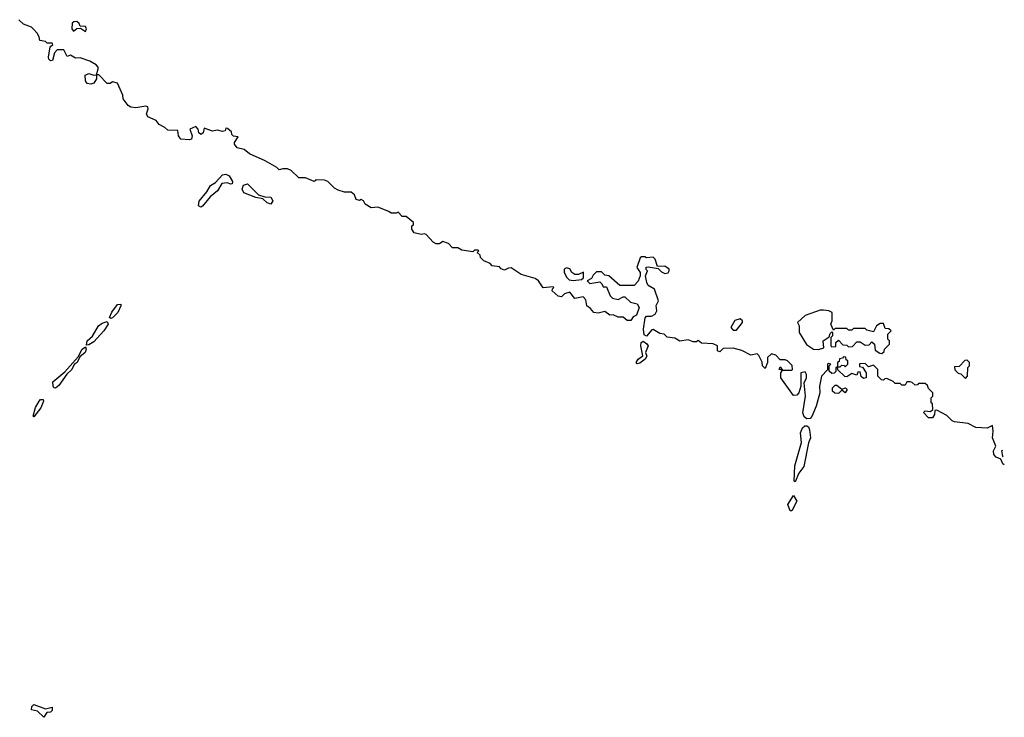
# Model space of a CAD drawing. Extents: x 2673034 to 2765626, y 830478 to 954748.
# Tile 45 of 126: x 2708280 to 2714178, y 887160 to 891340. Entities that reach past the tile are written whole.
import ezdxf

# ---------------------------------------------------------------- set-up
doc = ezdxf.new("R2010")
doc.units = 0

msp = doc.modelspace()

# ---------------------------------------------------------------- linework, layer by layer
at = {"layer": '0CON05XD'}
for points in [[(2714178.3, 888672), (2714169.3, 888679.3), (2714156.7, 888706.7), (2714129.7, 888719.7), (2714116, 888735), (2714113.9, 888756.1), (2714127.5, 888785), (2714107.5, 888835), (2714112.5, 888875), (2714108.3, 888908.3), (2714075, 888893.3), (2714007, 888897), (2713961.2, 888921.2), (2713880.3, 888930.3), (2713865, 888936.2), (2713835, 888967.5), (2713775, 889000), (2713761.7, 888998.3), (2713760, 888975), (2713747.5, 888955), (2713725, 888953.8), (2713693.9, 888986.1), (2713705, 888996.7), (2713737, 888993), (2713750, 889005), (2713747.5, 889037.5), (2713740, 889045), (2713740, 889075), (2713750, 889085), (2713750, 889105), (2713725, 889130), (2713718.3, 889148.3), (2713705, 889160), (2713665, 889160), (2713658.3, 889151.7), (2713645, 889150), (2713627, 889167), (2713615, 889170), (2713595, 889170), (2713585, 889150), (2713565, 889150), (2713555, 889160), (2713525, 889160), (2713511.7, 889171.7), (2713475, 889190), (2713461.7, 889188.3), (2713455, 889180), (2713441.7, 889181.7), (2713420, 889205), (2713420, 889245), (2713395, 889270), (2713365, 889260), (2713345, 889280), (2713311.7, 889278.3), (2713311.7, 889261.7), (2713328.3, 889258.3), (2713350, 889225), (2713350, 889195), (2713335, 889190), (2713321.7, 889201.7), (2713315, 889230), (2713301.7, 889228.3), (2713295, 889210), (2713265, 889220), (2713235, 889200), (2713223, 889203), (2713181.7, 889241.7), (2713180, 889260), (2713170, 889255), (2713168.3, 889231.7), (2713158.3, 889221.7), (2713145, 889220), (2713130, 889235), (2713130, 889265), (2713140, 889275), (2713125, 889280), (2713120, 889275), (2713118.3, 889241.7), (2713083.5, 889205), (2713071.8, 889145), (2713072.5, 889105), (2713051.9, 889025), (2713025, 888962), (2713015, 888950.8), (2712995, 888948), (2712979.5, 888959.5), (2712971.2, 888985), (2712986.7, 889085), (2712980, 889165), (2712992.5, 889195), (2712992.5, 889215), (2712985, 889230), (2712960, 889225), (2712960, 889145), (2712947.5, 889105), (2712935, 889090), (2712915, 889087.5), (2712840, 889195), (2712840, 889225), (2712850, 889240), (2712830, 889245), (2712835, 889260), (2712850, 889240), (2712905, 889240), (2712910, 889245), (2712907, 889267), (2712880, 889295), (2712865, 889302.5), (2712835, 889302.5), (2712810, 889330), (2712783, 889337), (2712760, 889315), (2712760, 889285), (2712745, 889250), (2712730, 889265), (2712727, 889287), (2712708.8, 889328.8), (2712697, 889337), (2712660.7, 889330.7), (2712605, 889357.5), (2712555, 889372.5), (2712495, 889370), (2712475, 889350), (2712460, 889355), (2712460, 889385), (2712435, 889397.5), (2712365, 889402.5), (2712345, 889417.5), (2712335, 889410), (2712315, 889410), (2712285, 889422.5), (2712235, 889413.3), (2712205, 889432.5), (2712158.3, 889438.3), (2712140, 889455), (2712115, 889460), (2712075, 889483.3), (2712067.5, 889482.5), (2712035, 889443.3), (2712021.1, 889451.1), (2712016.5, 889485), (2712026, 889554), (2712035, 889563.3), (2712065, 889564), (2712086.7, 889575), (2712096.4, 889596.4), (2712093, 889627), (2712107.5, 889655), (2712083.3, 889725), (2712045, 889747.5), (2712036.1, 889766.1), (2712028.8, 889805), (2712040, 889835), (2712033, 889843), (2712033, 889857), (2712045, 889860), (2712105, 889850), (2712125, 889830), (2712145, 889820), (2712165, 889822.5), (2712170, 889835), (2712170, 889845), (2712145, 889862.5), (2712101.7, 889861.7), (2712086.2, 889905), (2712075, 889916.2), (2712035, 889912.5), (2712025, 889920), (2712005, 889920), (2711997, 889913), (2711977.5, 889855), (2711997.5, 889825), (2711996.2, 889805), (2711985, 889772.5), (2711961.7, 889748.3), (2711875, 889747.5), (2711810, 889805), (2711785, 889810), (2711765, 889830), (2711735, 889830), (2711715, 889810), (2711705, 889790), (2711680, 889775), (2711695, 889760), (2711755, 889770), (2711768.3, 889758.3), (2711775, 889740), (2711795, 889740), (2711817.5, 889685), (2711831.7, 889671.7), (2711865, 889662.5), (2711895, 889680), (2711905, 889680), (2711938.3, 889648.3), (2711978.3, 889638.3), (2711990, 889615), (2711975, 889570), (2711955, 889560), (2711941.7, 889538.3), (2711918.3, 889538.3), (2711895, 889557.5), (2711865, 889557.5), (2711835, 889572.5), (2711815, 889570), (2711785, 889592.5), (2711745, 889582.5), (2711720, 889585), (2711700, 889610), (2711677.5, 889625), (2711671.7, 889661.7), (2711655, 889680), (2711605, 889670), (2711575, 889707.5), (2711543, 889697), (2711525, 889680), (2711505, 889682.5), (2711470, 889715), (2711471.7, 889728.3), (2711480, 889735), (2711475, 889740), (2711415, 889732.5), (2711387.5, 889775), (2711368.3, 889788.3), (2711285, 889812.5), (2711225, 889852.5), (2711208.3, 889851.7), (2711185, 889840), (2711165, 889847.5), (2711155, 889860), (2711110, 889865), (2711098.3, 889878.3), (2711060, 889895), (2711040, 889915), (2711038.3, 889928.3), (2711020, 889945), (2711030, 889955), (2711025, 889960), (2711005, 889960), (2710995, 889950), (2710928.3, 889958.3), (2710905, 889972.5), (2710873, 889973), (2710848.3, 889998.3), (2710815, 890010), (2710795, 889997.5), (2710775, 889997.5), (2710757, 890007), (2710715, 890052.5), (2710705, 890057.5), (2710685, 890052.5), (2710643.6, 890063.6), (2710630, 890085), (2710630, 890105), (2710638.3, 890111.7), (2710640, 890125), (2710595, 890160), (2710571.7, 890161.7), (2710547, 890187), (2710535, 890180), (2710505, 890180), (2710491.7, 890191.7), (2710425, 890216.7), (2710385, 890212.5), (2710350, 890235), (2710340, 890255), (2710325, 890262.5), (2710315, 890257.5), (2710295, 890262.5), (2710285, 890290), (2710265, 890307.5), (2710225, 890307.5), (2710188.3, 890318.3), (2710165, 890330), (2710125, 890370), (2710105, 890377.5), (2710055, 890380), (2710050, 890375), (2710045, 890370), (2709991.7, 890391.7), (2709953, 890393), (2709906.1, 890436.1), (2709885, 890446.7), (2709857, 890447), (2709835, 890440), (2709820, 890455), (2709750, 890495), (2709656.4, 890536.4), (2709625, 890562.5), (2709583, 890573), (2709567.5, 890595), (2709567.5, 890605), (2709588.3, 890638.3), (2709561.7, 890641.7), (2709551.7, 890651.7), (2709548.3, 890668.3), (2709525, 890687.5), (2709515, 890690), (2709510, 890675), (2709495, 890670), (2709465, 890677.5), (2709435, 890672.5), (2709385, 890690), (2709378.3, 890661.7), (2709365, 890652.5), (2709353, 890663), (2709350, 890685), (2709335, 890700), (2709300, 890685), (2709312.5, 890645), (2709310, 890625), (2709295, 890620), (2709245, 890623.3), (2709231.2, 890645), (2709226.7, 890676.7), (2709167.5, 890677.5), (2709150, 890695), (2709115, 890712.5), (2709096.7, 890736.7), (2709048.3, 890758.3), (2709040, 890775), (2709050, 890805), (2709048.3, 890818.3), (2709035, 890822.5), (2708975, 890811.2), (2708945, 890816), (2708930, 890825), (2708900, 890865), (2708897, 890887), (2708865, 890960), (2708835, 890967.5), (2708821.7, 890958.3), (2708805, 890957.5), (2708755, 891010), (2708740, 891010), (2708740, 890985), (2708725, 890960), (2708706.7, 890953.3), (2708685, 890957.5), (2708673.6, 890973.6), (2708671.7, 891008.3), (2708695, 891016.7), (2708725, 891007.5), (2708740, 891010), (2708750, 891045), (2708750, 891055), (2708738.8, 891068.8), (2708700.5, 891090.5), (2708641.7, 891111.7), (2708615, 891110), (2708585, 891127.5), (2708565, 891120), (2708545, 891160), (2708505, 891160), (2708488.3, 891141.7), (2708477.5, 891095), (2708465, 891092.5), (2708453.9, 891103.9), (2708452.5, 891115), (2708462.5, 891177.5), (2708478.3, 891191.7), (2708475, 891200), (2708445, 891200), (2708435, 891210), (2708400, 891215), (2708397, 891237), (2708385, 891260), (2708363, 891283), (2708350, 891295), (2708303, 891313), (2708275, 891340)], [(2708675, 891270), (2708680, 891285), (2708675, 891300), (2708641.7, 891301.7), (2708636.4, 891316.4), (2708621.7, 891328.3), (2708605, 891327.5), (2708595, 891320), (2708592.5, 891285), (2708601.7, 891271.7), (2708623, 891287), (2708645, 891290), (2708675, 891270)], [(2709365, 890217.5), (2709352, 890225), (2709355, 890252.5), (2709401.7, 890308.3), (2709423.3, 890346.7), (2709453.3, 890365), (2709495, 890410), (2709515, 890413.8), (2709533.9, 890403.9), (2709555, 890370), (2709553, 890357), (2709545, 890353.8), (2709522.3, 890362.3), (2709490.9, 890359.1), (2709464.2, 890315), (2709421.1, 890278.9), (2709375, 890222.5), (2709365, 890217.5)], [(2709785, 890233.8), (2709763.1, 890243.1), (2709737.5, 890267.5), (2709695, 890273.8), (2709623.4, 890303.4), (2709612, 890325), (2709621.2, 890348.8), (2709645, 890356.7), (2709711.2, 890291.2), (2709748.3, 890278.3), (2709785, 890276.7), (2709796, 890255), (2709785, 890233.8)], [(2711595, 889777.5), (2711645, 889782.5), (2711657, 889793), (2711657, 889827), (2711627, 889813), (2711605, 889812.5), (2711587.5, 889825), (2711575, 889847.5), (2711555, 889852.5), (2711542.5, 889845), (2711542.5, 889825), (2711557.5, 889795), (2711571.7, 889781.7), (2711595, 889777.5)], [(2708825, 889548.8), (2708818.8, 889555), (2708832.4, 889587.6), (2708865, 889632.5), (2708886.1, 889636.1), (2708886.7, 889625), (2708868.1, 889585), (2708835, 889552.9), (2708825, 889548.8)], [(2713445, 889340), (2713458.3, 889351.7), (2713460, 889365), (2713490, 889395), (2713490, 889415), (2713480, 889425), (2713480, 889455), (2713500, 889475), (2713487, 889487), (2713465, 889490), (2713455, 889520), (2713435, 889520), (2713413.6, 889506.4), (2713395, 889470), (2713355, 889480), (2713345, 889490), (2713275, 889490), (2713265, 889480), (2713245, 889480), (2713235, 889490), (2713165, 889490), (2713155, 889480), (2713140, 889515), (2713146.7, 889535), (2713146.7, 889585), (2713127.5, 889595), (2713095, 889600), (2713075, 889600), (2712985, 889566.7), (2712940, 889525), (2712950, 889505), (2712950, 889465), (2712993.6, 889393.6), (2713035, 889366.7), (2713065, 889363.3), (2713096.7, 889373.3), (2713093.1, 889415), (2713130, 889440), (2713135, 889460), (2713145, 889470), (2713150, 889465), (2713150, 889445), (2713140, 889435), (2713140, 889385), (2713145, 889380), (2713168.3, 889381.7), (2713170, 889405), (2713185, 889420), (2713211.7, 889391.7), (2713235, 889390), (2713245, 889380), (2713268.3, 889381.7), (2713295, 889410), (2713315, 889410), (2713345, 889390), (2713368.3, 889391.7), (2713385, 889410), (2713400, 889395), (2713405, 889360), (2713431.7, 889341.7), (2713445, 889340)], [(2708680.7, 889390.7), (2708683.3, 889415), (2708715.8, 889444.2), (2708751.2, 889505), (2708775, 889522), (2708805, 889531.2), (2708809.4, 889515), (2708785, 889476), (2708725, 889409.2), (2708695, 889391.2), (2708680.7, 889390.7)], [(2712575, 889480), (2712610, 889525), (2712610, 889535), (2712597, 889547), (2712565, 889537.5), (2712540, 889495), (2712555, 889480), (2712575, 889480)], [(2711978.8, 889278.8), (2711972.5, 889285), (2711984.2, 889305), (2712013.8, 889325), (2712000.4, 889385), (2712003.9, 889406.1), (2712015, 889414.2), (2712037.5, 889397.5), (2712044.2, 889385), (2712028.8, 889345), (2712036.1, 889323.9), (2712026.7, 889305), (2711995, 889282), (2711978.8, 889278.8)], [(2708495, 889133.1), (2708485, 889134.2), (2708480, 889145), (2708479.5, 889170.5), (2708549.6, 889230.4), (2708630, 889320), (2708654, 889365), (2708675, 889380), (2708678.6, 889365), (2708671.4, 889345), (2708640, 889320), (2708625, 889286.7), (2708605.8, 889274.2), (2708591.4, 889245), (2708563.3, 889216.7), (2708515, 889148.1), (2708495, 889133.1)], [(2713225, 889260), (2713240, 889275), (2713240, 889295), (2713231.7, 889301.7), (2713228.3, 889318.3), (2713215, 889320), (2713208.3, 889311.7), (2713191.7, 889308.3), (2713188.3, 889291.7), (2713180, 889285), (2713180, 889260), (2713195, 889260), (2713205, 889270), (2713218.3, 889268.3), (2713225, 889260)], [(2713945, 889190), (2713957.5, 889205), (2713960, 889255), (2713970, 889265), (2713970, 889285), (2713955, 889300), (2713941.7, 889298.3), (2713908.3, 889261.7), (2713880, 889260), (2713881.7, 889241.7), (2713901.7, 889221.7), (2713918.3, 889218.3), (2713945, 889190)], [(2713185, 889100), (2713162.3, 889102.3), (2713149.2, 889115), (2713150, 889135), (2713165, 889150.8), (2713175, 889150), (2713205, 889126.2), (2713227.5, 889135), (2713237.8, 889125), (2713225, 889103.3), (2713205, 889120), (2713185, 889100)], [(2708365, 888960), (2708360, 888965), (2708375, 889016.7), (2708396.7, 889055), (2708405, 889063.3), (2708420, 889065), (2708423.3, 889055), (2708405.7, 889015), (2708365, 888960)], [(2712925, 888570), (2712920, 888575), (2712924.1, 888665.9), (2712963.6, 888806.4), (2712958, 888865), (2712970, 888895), (2712984.1, 888905.9), (2712995, 888906.2), (2713005, 888900), (2713012.1, 888882.1), (2713017.5, 888835), (2713006, 888805), (2712977, 888663), (2712947.5, 888622.5), (2712925, 888570)], [(2714167.2, 888758), (2714162.5, 888757.5), (2714167.5, 888725), (2714172.1, 888720.4)], [(2712905, 888397.5), (2712895, 888397.5), (2712881.2, 888435), (2712915, 888490), (2712936, 888455), (2712905, 888397.5)], [(2708425, 887160), (2708387, 887197), (2708350, 887205), (2708352.5, 887225), (2708365, 887237.5), (2708435, 887210), (2708475, 887220), (2708475, 887200), (2708465, 887190), (2708441.7, 887188.3), (2708425, 887160)]]:
    msp.add_lwpolyline(points, dxfattribs=at)

doc.saveas('drawing.dxf')
